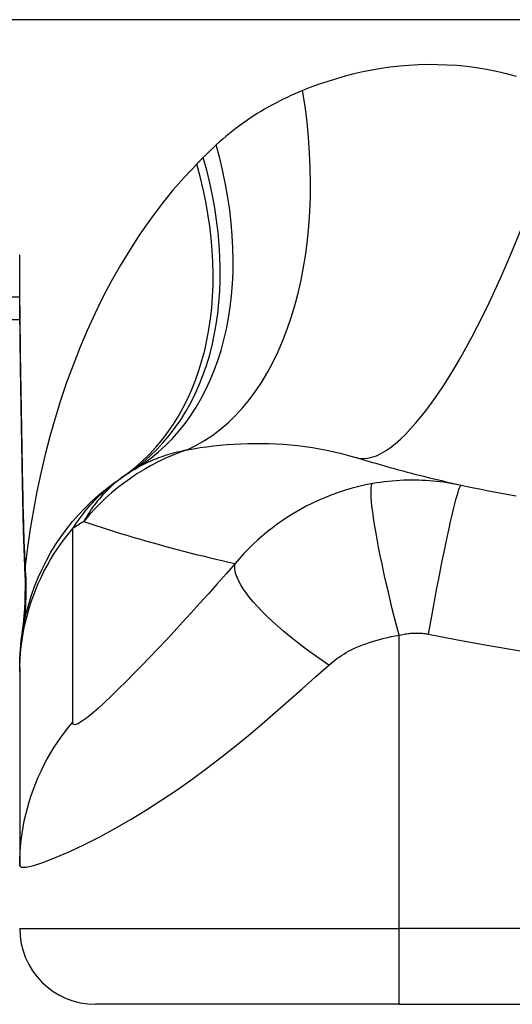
# Model space of a CAD drawing. Header units: inches. Extents: x 15 to 513, y 46 to 241.
# Tile 219 of 256: x 73.3 to 73.556, y 239.471 to 239.982. Entities that reach past the tile are written whole.
import ezdxf

# ---------------------------------------------------------------- set-up
doc = ezdxf.new("R2010")
doc.units = ezdxf.units.IN
doc.header["$MEASUREMENT"] = 0
doc.layers.add('Visible Edges(ANSI)', color=7, linetype='Continuous', lineweight=25)
doc.layers.add('Visible Tangent Edges(ANSI)', color=7, linetype='Continuous', lineweight=25)

msp = doc.modelspace()

# ---------------------------------------------------------------- linework, layer by layer
at = {"layer": 'Visible Edges(ANSI)'}
for p, q in [((123.1381277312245, 239.9819605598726), (69.5331277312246, 239.9819605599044)), ((72.93609623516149, 239.8264408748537), (73.30045738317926, 239.8264408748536)), ((73.30026950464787, 239.6458329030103), (73.30026950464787, 239.6434114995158)), ((73.30026950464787, 239.6434114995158), (73.30026950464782, 239.5429857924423)), ((73.4971198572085, 239.4710786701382), (73.3396395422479, 239.4710786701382)), ((73.4971198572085, 239.4710786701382), (73.87113560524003, 239.4710786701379))]:
    msp.add_line(p, q, dxfattribs=at)
at = {"layer": 'Visible Edges(ANSI)', "flags": 128}
for points in [[(73.30172986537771, 239.7414361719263), (73.30124749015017, 239.7716101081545), (73.30077365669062, 239.8014977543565), (73.30041293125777, 239.8309985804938), (73.30026950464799, 239.8600120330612)], [(73.52938530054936, 239.7403068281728), (73.52702641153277, 239.7408291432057), (73.52467428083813, 239.7413586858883), (73.5223289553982, 239.7418953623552), (73.51999038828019, 239.7424392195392), (73.51765857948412, 239.7429901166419), (73.51533348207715, 239.743548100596), (73.51301514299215, 239.7441131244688), (73.51070356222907, 239.7446851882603), (73.50839869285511, 239.7452641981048), (73.5061004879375, 239.7458501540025), (73.50380904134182, 239.7464430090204), (73.50152425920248, 239.7470428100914), (73.4992461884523, 239.7476494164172), (73.49697478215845, 239.7482629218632), (73.49471004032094, 239.7488831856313), (73.49245200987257, 239.7495102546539), (73.49020059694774, 239.7501441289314), (73.48795589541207, 239.750784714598), (73.48571781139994, 239.7514320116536), (73.48348643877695, 239.7520859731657), (73.4812616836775, 239.7527466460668), (73.47904354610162, 239.7534139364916), (73.47683207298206, 239.7540878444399), (73.47462726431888, 239.7547683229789)], [(73.30026950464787, 239.6458329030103), (73.30036083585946, 239.6504774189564), (73.30063811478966, 239.6551568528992), (73.30110537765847, 239.6598602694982), (73.30176619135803, 239.6645764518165), (73.30262299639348, 239.669293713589), (73.30367729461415, 239.6739999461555), (73.30492974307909, 239.6786829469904), (73.3063798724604, 239.6833303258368), (73.30802618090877, 239.6879295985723), (73.30986632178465, 239.6924685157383), (73.31189672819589, 239.6969348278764), (73.31411289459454, 239.7013167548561), (73.31650918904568, 239.7056027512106), (73.31907932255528, 239.7097818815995), (73.32181597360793, 239.7138437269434), (73.32471088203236, 239.7177786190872), (73.32775541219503, 239.7215775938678), (73.33093980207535, 239.7252324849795), (73.33425428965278, 239.7287360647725), (73.33768808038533, 239.7320819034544), (73.34123056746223, 239.7352646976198), (73.34487058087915, 239.7382798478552), (73.34859685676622, 239.7411239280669), (73.352398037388, 239.7437943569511)], [(73.30307148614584, 239.6933323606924), (73.3022306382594, 239.7171312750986), (73.30172986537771, 239.7414361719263)], [(73.55788026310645, 239.7346726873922), (73.55310860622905, 239.7355304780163), (73.54834497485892, 239.7364208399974), (73.54358969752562, 239.7373438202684), (73.53884319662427, 239.7382993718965), (73.5341058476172, 239.7392875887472), (73.52938530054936, 239.7403068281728)], [(73.30307148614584, 239.6933323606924), (73.30302314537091, 239.6781565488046), (73.30152918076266, 239.6630370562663)]]:
    msp.add_lwpolyline(points, dxfattribs=at)
at = {"layer": 'Visible Edges(ANSI)'}
for centre, radius, start, end in [((73.42142651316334, 239.6478680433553), 0.1181102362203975, 121.3000677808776, 123.5208159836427), ((73.68412773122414, 239.2512829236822), 0.59381149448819, 123.5208159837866, 123.9621279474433), ((73.33963954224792, 239.5104487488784), 0.0393700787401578, 180, 269.9999999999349)]:
    msp.add_arc(centre, radius, start, end, dxfattribs=at)
at = {"layer": 'Visible Tangent Edges(ANSI)'}
for p, q in [((73.30035501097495, 239.8379721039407), (72.9360962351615, 239.8379721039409)), ((73.49711985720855, 239.5104487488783), (73.4971198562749, 239.6625279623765)), ((73.30026946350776, 239.5104487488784), (73.49711985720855, 239.5104487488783)), ((73.87113560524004, 239.5104487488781), (73.49711985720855, 239.5104487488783)), ((73.4971198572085, 239.4710786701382), (73.49711985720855, 239.5104487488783))]:
    msp.add_line(p, q, dxfattribs=at)
at = {"layer": 'Visible Tangent Edges(ANSI)', "flags": 128}
for points in [[(73.5580273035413, 239.9525558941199), (73.55284301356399, 239.9539235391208), (73.54766529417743, 239.9551109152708), (73.5424998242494, 239.9561206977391), (73.53735247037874, 239.9569555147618), (73.53223205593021, 239.9576185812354), (73.52714524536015, 239.958114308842), (73.52209330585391, 239.9584471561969), (73.51707741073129, 239.9586216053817), (73.51209863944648, 239.9586421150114), (73.50715830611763, 239.9585131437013), (73.50225753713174, 239.9582391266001), (73.49739755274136, 239.957824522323), (73.49257947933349, 239.9572738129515), (73.4878044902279, 239.9565907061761), (73.48307432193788, 239.955778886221), (73.4783911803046, 239.9548429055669), (73.47375731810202, 239.9537873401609), (73.46917498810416, 239.952616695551), (73.46464639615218, 239.9513355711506), (73.46017379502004, 239.9499485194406), (73.45575934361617, 239.9484600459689), (73.45140534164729, 239.9468747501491), (73.44711399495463, 239.9451971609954)], [(73.44711399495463, 239.9451971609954), (73.44507326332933, 239.9443551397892), (73.44304628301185, 239.943484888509), (73.44103328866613, 239.9425863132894), (73.43903460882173, 239.9416594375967), (73.43705043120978, 239.9407041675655), (73.43508099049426, 239.9397204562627), (73.4331266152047, 239.9387082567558), (73.43118744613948, 239.9376674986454), (73.42926357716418, 239.9365980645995), (73.42735505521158, 239.935499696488), (73.42546192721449, 239.9343722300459), (73.42358424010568, 239.9332154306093), (73.42172213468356, 239.9320290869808), (73.41987565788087, 239.9308130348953), (73.41804490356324, 239.9295670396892), (73.41623005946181, 239.9282909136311), (73.41443145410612, 239.9269846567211), (73.4126494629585, 239.9256481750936), (73.41088417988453, 239.924281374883), (73.40913588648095, 239.9228841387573), (73.40740481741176, 239.9214563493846), (73.40569106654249, 239.9199979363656), (73.40399496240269, 239.9185087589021), (73.40231664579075, 239.9169887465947)], [(73.40231664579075, 239.9169887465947), (73.40202763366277, 239.9167224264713), (73.4017390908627, 239.9164555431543), (73.40145097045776, 239.9161881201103), (73.40116331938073, 239.9159201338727), (73.40087609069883, 239.9156515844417), (73.40058933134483, 239.9153824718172), (73.40030304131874, 239.9151128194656), (73.40001717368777, 239.9148426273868), (73.39973177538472, 239.9145718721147), (73.39944679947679, 239.9143005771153), (73.39916229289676, 239.9140287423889), (73.39887820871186, 239.913756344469), (73.39859459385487, 239.9134834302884), (73.39831144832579, 239.9132099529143), (73.39802872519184, 239.9129359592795), (73.39774647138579, 239.9126614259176), (73.39746463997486, 239.9123863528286), (73.39718327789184, 239.9121107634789), (73.39690233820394, 239.9118346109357), (73.39662191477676, 239.9115579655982), (73.3963418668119, 239.9112807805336), (73.39606233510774, 239.911003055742), (73.3957832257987, 239.9107248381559), (73.39550458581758, 239.9104460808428)], [(73.39550458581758, 239.9104460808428), (73.39536402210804, 239.9103052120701), (73.39522359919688, 239.9101643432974), (73.3950833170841, 239.9100234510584), (73.39494298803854, 239.9098825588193), (73.3948028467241, 239.9097416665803), (73.3946627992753, 239.9096007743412), (73.39452284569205, 239.9094598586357), (73.39438298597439, 239.9093189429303), (73.39424312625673, 239.9091780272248), (73.39410345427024, 239.909037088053), (73.39396378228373, 239.9088961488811), (73.3938242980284, 239.9087552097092), (73.39368490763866, 239.908614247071), (73.3935455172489, 239.9084733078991), (73.3934063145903, 239.9083323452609), (73.39326711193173, 239.9081913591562), (73.39312800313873, 239.9080503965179), (73.39298908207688, 239.9079094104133), (73.39285016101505, 239.9077684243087), (73.39271142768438, 239.907627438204), (73.3925726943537, 239.9074864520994), (73.39243405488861, 239.9073454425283), (73.3922955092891, 239.9072044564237), (73.39215715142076, 239.9070634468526)], [(73.39215715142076, 239.9070634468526), (73.38577494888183, 239.9002942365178), (73.37963745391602, 239.893254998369), (73.37374447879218, 239.8859646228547), (73.36809574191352, 239.8784419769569), (73.36269096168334, 239.8707051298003), (73.35752948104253, 239.8627720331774), (73.35261064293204, 239.8546605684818), (73.3479336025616, 239.8463882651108), (73.34348850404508, 239.8379564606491), (73.33926962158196, 239.8293691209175), (73.33527545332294, 239.8206361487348), (73.33150459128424, 239.8117677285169), (73.32795553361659, 239.802773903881), (73.32462677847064, 239.7936646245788), (73.3215168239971, 239.7844500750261), (73.3186243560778, 239.7751402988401), (73.31594890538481, 239.7657453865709), (73.31348915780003, 239.7562748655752), (73.31124379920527, 239.7467382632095), (73.30921170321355, 239.7371450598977), (73.30739146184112, 239.7275048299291), (73.30578185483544, 239.7178270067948), (73.30438156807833, 239.7081211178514), (73.30318928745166, 239.6983966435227)], [(73.3018918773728, 239.7420236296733), (73.30180711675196, 239.7470526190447), (73.30172047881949, 239.7520754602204), (73.30163243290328, 239.7570911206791), (73.30154326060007, 239.7620987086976), (73.30145343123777, 239.7670973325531), (73.30136322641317, 239.7720867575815), (73.30127320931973, 239.7770668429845), (73.30118375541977, 239.7820374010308), (73.30109542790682, 239.786998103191), (73.30100878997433, 239.791948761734), (73.30092421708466, 239.7968890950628), (73.30084236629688, 239.8018188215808), (73.3007637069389, 239.8067377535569), (73.30068861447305, 239.8116455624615), (73.30061765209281, 239.8165420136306), (73.30055157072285, 239.8214263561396), (73.30049074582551, 239.826297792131), (73.30043592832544, 239.8311559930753), (73.30038786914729, 239.8360006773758), (73.30034703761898, 239.8408316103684), (73.30031409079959, 239.8456484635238), (73.30028977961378, 239.8504510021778), (73.30027466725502, 239.8552389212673), (73.3002694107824, 239.8600120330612)], [(73.38711825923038, 239.7588151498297), (73.39046972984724, 239.7593808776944), (73.39386390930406, 239.7599013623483), (73.39729840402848, 239.7603739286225), (73.40077063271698, 239.7607959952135), (73.40427824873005, 239.7611649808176), (73.40781876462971, 239.7614782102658), (73.41138964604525, 239.7617331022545), (73.41498854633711, 239.7619270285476), (73.41861302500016, 239.7620574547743), (73.42226167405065, 239.7621223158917), (73.42593327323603, 239.7621190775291), (73.4296266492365, 239.7620450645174), (73.43334048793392, 239.7618976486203), (73.4370736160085, 239.7616741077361), (73.44082476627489, 239.7613718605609), (73.44459267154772, 239.760988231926), (73.44837343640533, 239.7605206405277), (73.45215781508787, 239.7599671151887), (73.4559401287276, 239.7593262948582), (73.45971474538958, 239.7585967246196), (73.46347612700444, 239.7577769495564), (73.46721868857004, 239.7568658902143), (73.47093740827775, 239.7558631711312), (73.47462726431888, 239.7547683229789)], [(73.36006582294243, 239.7487882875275), (73.36102034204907, 239.7493575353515), (73.36198959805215, 239.7499135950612), (73.36297377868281, 239.7504564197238), (73.36397279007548, 239.7509861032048), (73.3649869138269, 239.7515025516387), (73.3660159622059, 239.7520057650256), (73.3670600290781, 239.7524956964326), (73.36811920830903, 239.7529724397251), (73.36919349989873, 239.7534358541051), (73.37028280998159, 239.7538859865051), (73.37138713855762, 239.7543228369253), (73.37250639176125, 239.7547464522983), (73.37364075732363, 239.7551569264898), (73.37479032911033, 239.755554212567), (73.37595501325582, 239.755938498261), (73.37713490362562, 239.7563097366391), (73.37833009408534, 239.756667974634), (73.37954058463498, 239.7570133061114), (73.38076628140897, 239.757345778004), (73.3820070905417, 239.7576652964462), (73.38326282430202, 239.7579720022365), (73.38453338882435, 239.7582658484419), (73.38581850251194, 239.7585469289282), (73.38711825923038, 239.7588151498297)], [(73.30172986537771, 239.7414361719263), (73.30172977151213, 239.7414610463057), (73.30173033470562, 239.7414858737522), (73.30173146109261, 239.7415106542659), (73.30173324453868, 239.7415354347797), (73.30173559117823, 239.7415601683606), (73.30173859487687, 239.7415848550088), (73.30174216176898, 239.7416095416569), (73.30174638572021, 239.7416341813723), (73.3017511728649, 239.7416587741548), (73.3017565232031, 239.7416833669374), (73.30176243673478, 239.7417079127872), (73.30176900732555, 239.7417324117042), (73.30177604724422, 239.7417568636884), (73.30178374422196, 239.7417813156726), (73.3017920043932, 239.7418057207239), (73.30180082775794, 239.7418300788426), (73.30181030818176, 239.7418543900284), (73.30182025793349, 239.7418787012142), (73.30183077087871, 239.7419029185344), (73.30184194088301, 239.7419271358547), (73.30185358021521, 239.7419513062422), (73.30186578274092, 239.7419754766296), (73.30187854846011, 239.7419995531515), (73.3018918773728, 239.7420236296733)], [(73.30318928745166, 239.6983966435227), (73.30310828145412, 239.7001750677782), (73.30303018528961, 239.7019575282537), (73.30295471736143, 239.7037439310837), (73.30288187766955, 239.7055342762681), (73.30281157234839, 239.7073283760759), (73.30274389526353, 239.7091261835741), (73.30267856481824, 239.7109276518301), (73.30261567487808, 239.7127326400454), (73.30255513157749, 239.7145410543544), (73.30249684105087, 239.7163528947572), (73.30244080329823, 239.7181679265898), (73.30238701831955, 239.719986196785), (73.3023352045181, 239.7218075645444), (73.30228554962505, 239.7236319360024), (73.30223786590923, 239.7254593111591), (73.30219215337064, 239.7272894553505), (73.30214841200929, 239.7291223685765), (73.30210645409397, 239.730957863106), (73.30206637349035, 239.7327959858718), (73.30202807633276, 239.7346365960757), (73.30199146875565, 239.7364797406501), (73.30195664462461, 239.738325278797), (73.30192341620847, 239.740173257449), (73.3018918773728, 239.7420236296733)], [(73.32783857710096, 239.7179646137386), (73.32882688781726, 239.7194750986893), (73.32981932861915, 239.7209385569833), (73.33081571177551, 239.7223563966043), (73.33181566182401, 239.7237300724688), (73.33281908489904, 239.725061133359), (73.33382579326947, 239.7263509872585), (73.33483550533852, 239.7276011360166), (73.33584803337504, 239.7288129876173), (73.33686318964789, 239.7299879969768), (73.33788078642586, 239.7311270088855), (73.33890082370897, 239.7322309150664), (73.33992320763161, 239.7333006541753), (73.34094793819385, 239.7343370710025), (73.34197501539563, 239.7353411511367), (73.34300425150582, 239.7363136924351), (73.34403574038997, 239.7372556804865), (73.3450693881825, 239.7381679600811), (73.3461059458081, 239.7390519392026), (73.34714588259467, 239.7399083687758), (73.34818929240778, 239.7407377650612), (73.34923617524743, 239.741540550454), (73.35028653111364, 239.7423172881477), (73.35134045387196, 239.7430684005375), (73.352398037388, 239.7437943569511)], [(73.35620128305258, 239.746334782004), (73.35483600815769, 239.7454082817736), (73.35351597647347, 239.7444684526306), (73.35224006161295, 239.7435159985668), (73.35100666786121, 239.7425514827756), (73.34981466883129, 239.7415755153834), (73.34866275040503, 239.7405887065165), (73.34754941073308, 239.739591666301), (73.3464734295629, 239.7385850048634), (73.34543349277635, 239.7375693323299), (73.34442819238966, 239.7365452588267), (73.34345630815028, 239.7355133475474), (73.34251671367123, 239.7344741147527), (73.34160875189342, 239.7334278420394), (73.34073176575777, 239.7323747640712), (73.33988491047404, 239.7313152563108), (73.33906762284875, 239.7302496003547), (73.33827915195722, 239.7291781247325), (73.33751874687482, 239.7281010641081), (73.33678575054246, 239.7270187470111), (73.33607950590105, 239.725931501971), (73.33539916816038, 239.7248396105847), (73.33474408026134, 239.7237434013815), (73.33411358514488, 239.7226431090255), (73.33350693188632, 239.721539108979)], [(73.52938530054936, 239.7403068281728), (73.52758270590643, 239.740687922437), (73.52577297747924, 239.7410410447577), (73.52395573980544, 239.7413662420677), (73.5221314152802, 239.741663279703), (73.52030028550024, 239.7419320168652), (73.51846267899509, 239.7421723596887), (73.51661864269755, 239.7423841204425), (73.5147678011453, 239.7425672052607), (73.51291006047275, 239.7427214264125), (73.5110501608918, 239.7428463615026), (73.50919115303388, 239.7429418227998), (73.507321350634, 239.7430082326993), (73.50543286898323, 239.7430452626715), (73.50352800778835, 239.7430520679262), (73.50160916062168, 239.7430281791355), (73.49966501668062, 239.7429720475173), (73.49767295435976, 239.7428808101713), (73.49562476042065, 239.7427519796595), (73.49357548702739, 239.7425875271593), (73.49156648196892, 239.7423916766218), (73.48955419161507, 239.7421605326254), (73.48751561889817, 239.741890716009), (73.48545451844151, 239.7415811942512), (73.48338069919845, 239.7412321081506)], [(73.48338069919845, 239.7412321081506), (73.4798491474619, 239.740550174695), (73.47631961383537, 239.7397572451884), (73.47279543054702, 239.7388521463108), (73.46928499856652, 239.7378355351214), (73.46579732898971, 239.7367087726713), (73.46234002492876, 239.7354736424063), (73.4589116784, 239.7341288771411), (73.45551768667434, 239.7326756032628), (73.45217597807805, 239.7311215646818), (73.44888256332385, 239.7294651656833), (73.44557760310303, 239.7276721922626), (73.44228770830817, 239.7257503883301), (73.43924388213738, 239.7238450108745), (73.4364861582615, 239.7220077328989), (73.43383666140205, 239.7201365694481), (73.43124024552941, 239.7181954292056), (73.4286930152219, 239.7161813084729), (73.4261913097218, 239.7140910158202), (73.4237343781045, 239.7119217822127), (73.42132254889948, 239.7096710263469), (73.4189561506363, 239.7073361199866), (73.41663551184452, 239.7049145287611), (73.41436147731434, 239.7024037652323), (73.41213662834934, 239.6998015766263)], [(73.49711985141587, 239.6625279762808), (73.49595878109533, 239.6670233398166), (73.49479968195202, 239.6716074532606), (73.49364987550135, 239.6762578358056), (73.49251715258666, 239.6809492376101), (73.49140953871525, 239.6856539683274), (73.49033552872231, 239.6903424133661), (73.48930347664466, 239.6949831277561), (73.48832178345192, 239.6995438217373), (73.48739842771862, 239.7039917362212), (73.48654096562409, 239.7082944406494), (73.48575629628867, 239.7124207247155), (73.4850504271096, 239.7163410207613), (73.48442828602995, 239.7200283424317), (73.4838938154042, 239.723458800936), (73.48344964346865, 239.7266122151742), (73.48309727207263, 239.729472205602), (73.48283684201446, 239.7320269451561), (73.48266746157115, 239.734268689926), (73.48258692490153, 239.7361941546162), (73.48259213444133, 239.7378042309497), (73.48267910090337, 239.7391034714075), (73.48284313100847, 239.740100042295), (73.48307892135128, 239.740805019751), (73.48338069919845, 239.7412321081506)], [(73.51245124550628, 239.663190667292), (73.5132732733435, 239.6678241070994), (73.51412327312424, 239.6725457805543), (73.51499767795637, 239.6773308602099), (73.51589212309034, 239.6821515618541), (73.51680172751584, 239.6869772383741), (73.51772104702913, 239.6917749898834), (73.51864412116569, 239.6965101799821), (73.51956461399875, 239.7011471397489), (73.52047590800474, 239.7056497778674), (73.52137124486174, 239.7099826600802), (73.5222439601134, 239.714111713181), (73.52308757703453, 239.718005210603), (73.52389590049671, 239.721634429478), (73.52466329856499, 239.7249743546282), (73.52538479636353, 239.7280044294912), (73.5260561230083, 239.7307088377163), (73.52667380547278, 239.7330765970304), (73.52723526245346, 239.7351019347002), (73.52773880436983, 239.7367838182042), (73.52818358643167, 239.7381259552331), (73.52856956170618, 239.7391362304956), (73.52889748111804, 239.7398262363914), (73.52916875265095, 239.7402106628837), (73.52938530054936, 239.7403068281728)], [(73.33350693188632, 239.721539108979), (73.33666663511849, 239.7204901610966), (73.33983638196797, 239.7194534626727), (73.3430159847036, 239.7184289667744), (73.34620572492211, 239.7174168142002), (73.34940532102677, 239.7164169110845), (73.3526150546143, 239.7154293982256), (73.35583492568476, 239.7144542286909), (73.35906474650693, 239.7134914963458), (73.36230479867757, 239.7125411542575), (73.36555489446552, 239.7116032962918), (73.36881522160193, 239.7106779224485), (73.37208578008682, 239.7097650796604), (73.3753664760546, 239.7088648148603), (73.37865740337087, 239.7079771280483), (73.3819585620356, 239.7071020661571), (73.3852700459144, 239.7062396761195), (73.38859185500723, 239.7053899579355), (73.39192408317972, 239.704552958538), (73.39526658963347, 239.7037288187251), (73.39861960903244, 239.7029174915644), (73.40198304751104, 239.7021190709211), (73.40535704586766, 239.7013335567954), (73.40874155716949, 239.7005610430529), (73.41213662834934, 239.6998015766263)], [(73.30026950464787, 239.6434114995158), (73.30031756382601, 239.6467243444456), (73.3004626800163, 239.6500498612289), (73.30070597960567, 239.6533838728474), (73.3010483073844, 239.6567223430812), (73.301490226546, 239.6600609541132), (73.30203230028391, 239.6633955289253), (73.30267452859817, 239.6667216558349), (73.30341681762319, 239.6700350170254), (73.30425888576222, 239.6733312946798), (73.3051999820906, 239.6766061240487), (73.30623926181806, 239.6798552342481), (73.3073755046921, 239.6830743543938), (73.30860739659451, 239.6862593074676), (73.30993324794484, 239.6894060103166), (73.31135118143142, 239.6925104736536), (73.31285903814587, 239.6955688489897), (73.31445447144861, 239.6985773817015), (73.31613504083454, 239.701532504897), (73.31789783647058, 239.7044308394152), (73.31974004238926, 239.7072691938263), (73.32165856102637, 239.7100444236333), (73.32365010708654, 239.7127538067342), (73.3257112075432, 239.7153946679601), (73.32783857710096, 239.7179646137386)], [(73.32780619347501, 239.6174514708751), (73.3278385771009, 239.6216631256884), (73.3278385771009, 239.6258534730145), (73.3278385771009, 239.6300494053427), (73.3278385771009, 239.6342344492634), (73.32783857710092, 239.6384168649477), (73.32783857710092, 239.6426020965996), (73.32783857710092, 239.64678831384), (73.32783857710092, 239.6509741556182), (73.32783857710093, 239.6551595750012), (73.32783857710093, 239.6593450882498), (73.32783857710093, 239.6635306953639), (73.32783857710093, 239.6677163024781), (73.32783857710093, 239.6719019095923), (73.32783857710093, 239.6760875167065), (73.32783857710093, 239.6802731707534), (73.32783857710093, 239.684458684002), (73.32783857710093, 239.6886439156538), (73.32783857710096, 239.6928297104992), (73.32783857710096, 239.6970164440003), (73.32783857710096, 239.7012021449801), (73.32783857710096, 239.7053841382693), (73.32783857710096, 239.7095677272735), (73.32783857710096, 239.7137656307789), (73.32783857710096, 239.7179646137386)], [(73.30318928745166, 239.6983966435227), (73.30318515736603, 239.6982217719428), (73.30318102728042, 239.6980507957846), (73.30317699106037, 239.6978837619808), (73.30317295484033, 239.6977207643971), (73.30316891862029, 239.6975618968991), (73.30316488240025, 239.6974072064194), (73.3031608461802, 239.6972567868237), (73.30315680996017, 239.6971106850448), (73.30315286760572, 239.6969690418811), (73.30314883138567, 239.6968319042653), (73.30314488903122, 239.6966992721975), (73.30314085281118, 239.6965713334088), (73.30313691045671, 239.6964480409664), (73.30313287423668, 239.6963295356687), (73.30312893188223, 239.6962158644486), (73.30312489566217, 239.6961070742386), (73.30312085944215, 239.6960032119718), (73.3031168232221, 239.6959044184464), (73.30311278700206, 239.6958106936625), (73.30310875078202, 239.6957221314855), (73.3031046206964, 239.6956387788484), (73.30310049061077, 239.6955607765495), (73.30309636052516, 239.6954881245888), (73.30309223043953, 239.6954208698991)], [(73.41213662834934, 239.6998015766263), (73.40746104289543, 239.6944867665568), (73.4027866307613, 239.689216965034), (73.39818885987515, 239.6840781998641), (73.39365909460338, 239.6790581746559), (73.3891808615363, 239.6741358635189), (73.38474674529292, 239.6693019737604), (73.3803638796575, 239.664564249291), (73.3760403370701, 239.6599317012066), (73.37178024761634, 239.6554098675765), (73.36758623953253, 239.6510028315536), (73.36346291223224, 239.6467180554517), (73.35941833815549, 239.6425675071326), (73.35546237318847, 239.638566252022), (73.35161050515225, 239.6347372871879), (73.34788094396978, 239.6311073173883), (73.34430222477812, 239.6277161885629), (73.34090935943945, 239.624612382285), (73.3377548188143, 239.6218635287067), (73.33490046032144, 239.6195479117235), (73.33242081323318, 239.6177558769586), (73.3304076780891, 239.6165912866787), (73.32893408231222, 239.6161253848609), (73.32805662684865, 239.6164082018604), (73.32780619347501, 239.6174514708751)], [(73.46065673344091, 239.6471194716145), (73.45717478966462, 239.6494746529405), (73.45370650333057, 239.6518949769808), (73.45026872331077, 239.654372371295), (73.44687919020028, 239.6568976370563), (73.44355602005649, 239.6594606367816), (73.4403177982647, 239.6620502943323), (73.43718301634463, 239.6646548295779), (73.43416993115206, 239.6672618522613), (73.43129614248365, 239.6698584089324), (73.42857835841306, 239.6724314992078), (73.42603216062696, 239.6749679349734), (73.42367139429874, 239.6774548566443), (73.42150840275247, 239.6798797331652), (73.41955341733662, 239.6822305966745), (73.41781455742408, 239.6844964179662), (73.41629778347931, 239.6866670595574), (73.41500661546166, 239.6887335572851), (73.41394241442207, 239.6906881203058), (73.41310438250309, 239.6925244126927), (73.4124894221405, 239.6942373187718), (73.41209265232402, 239.6958231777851), (73.41190731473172, 239.6972796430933), (73.41192514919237, 239.6986057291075), (73.41213662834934, 239.6998015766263)], [(73.30309223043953, 239.6954208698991), (73.30308678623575, 239.6953343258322), (73.30308181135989, 239.6952476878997), (73.30307721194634, 239.6951610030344), (73.30307298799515, 239.6950743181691), (73.30306923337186, 239.6949875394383), (73.30306576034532, 239.6949007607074), (73.30306275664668, 239.6948139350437), (73.30306012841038, 239.6947270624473), (73.3030578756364, 239.6946401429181), (73.30305609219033, 239.694553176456), (73.30305459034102, 239.694466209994), (73.30305355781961, 239.6943791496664), (73.30305290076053, 239.6942920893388), (73.3030526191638, 239.6942050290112), (73.30305280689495, 239.694117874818), (73.30305337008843, 239.6940307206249), (73.30305430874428, 239.6939435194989), (73.30305562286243, 239.6938562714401), (73.3030573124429, 239.6937690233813), (73.3030594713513, 239.6936817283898), (73.30306200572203, 239.6935944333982), (73.30306491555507, 239.6935070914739), (73.30306820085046, 239.6934197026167), (73.30307195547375, 239.6933323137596)], [(73.46065673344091, 239.6471194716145), (73.46166386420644, 239.6479941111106), (73.4627076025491, 239.6488477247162), (73.46378654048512, 239.6496803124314), (73.4649001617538, 239.6504920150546), (73.46604832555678, 239.6512831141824), (73.46723070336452, 239.6520538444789), (73.46844710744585, 239.6528043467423), (73.46969786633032, 239.6535350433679), (73.47098481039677, 239.654246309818), (73.47230991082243, 239.654938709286), (73.47370287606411, 239.6556228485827), (73.47525973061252, 239.6563296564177), (73.47695944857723, 239.6570433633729), (73.47867732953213, 239.6577187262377), (73.48039854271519, 239.6583526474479), (73.48215528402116, 239.6589552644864), (73.48394943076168, 239.6595264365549), (73.48577093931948, 239.6600633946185), (73.48761666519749, 239.6605651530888), (73.48948688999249, 239.6610317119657), (73.4913772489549, 239.6614619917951), (73.49328239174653, 239.6618551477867), (73.49519734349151, 239.6622104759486), (73.49711985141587, 239.6625279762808)], [(73.49711985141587, 239.6625279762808), (73.49779221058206, 239.6626965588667), (73.4984626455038, 239.6628514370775), (73.49912777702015, 239.6629924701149), (73.49978629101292, 239.6631198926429), (73.50044564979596, 239.6632346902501), (73.50112012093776, 239.6633381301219), (73.50179604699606, 239.6634287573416), (73.50245521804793, 239.6635059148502), (73.50310016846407, 239.6635703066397), (73.50373826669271, 239.6636228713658), (73.50437317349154, 239.6636640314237), (73.50500395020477, 239.6636938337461), (73.50562979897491, 239.6637126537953), (73.50625325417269, 239.6637204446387), (73.50687811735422, 239.6637170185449), (73.5075032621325, 239.6637024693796), (73.5081271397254, 239.6636768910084), (73.50874956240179, 239.6636403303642), (73.50937067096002, 239.6635927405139), (73.50999032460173, 239.6635341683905), (73.51060838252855, 239.663464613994), (73.51122470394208, 239.66338417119), (73.5118389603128, 239.6632928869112), (73.51245124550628, 239.663190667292)], [(73.51245124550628, 239.663190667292), (73.52659275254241, 239.660441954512), (73.54075120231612, 239.6577458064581), (73.55495771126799, 239.6553111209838), (73.56920631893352, 239.6531366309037), (73.58349153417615, 239.6512211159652), (73.59780917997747, 239.649563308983), (73.61215428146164, 239.6481622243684), (73.62652191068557, 239.6470170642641), (73.64090760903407, 239.6461270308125), (73.65530687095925, 239.6454917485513), (73.66971505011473, 239.6451107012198), (73.68412773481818, 239.6449837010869), (73.6985404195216, 239.6451107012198), (73.71294859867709, 239.6454917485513), (73.72734786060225, 239.6461270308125), (73.74173355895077, 239.647017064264), (73.7561011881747, 239.6481622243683), (73.77044628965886, 239.6495633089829), (73.7847639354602, 239.6512211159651), (73.79904903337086, 239.6531366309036), (73.81329726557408, 239.6553110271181), (73.8275039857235, 239.6577457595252), (73.84166262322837, 239.660441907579)], [(73.30026950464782, 239.5429857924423), (73.30109552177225, 239.5421643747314), (73.30357347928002, 239.5422296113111), (73.30756623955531, 239.5431606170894), (73.31286307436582, 239.5448983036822), (73.3192104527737, 239.5473624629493), (73.32631326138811, 239.550440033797), (73.33392820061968, 239.5540316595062), (73.34185712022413, 239.5580499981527), (73.34993613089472, 239.5624182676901), (73.35805691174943, 239.567079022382), (73.36613451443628, 239.5719832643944), (73.37412097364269, 239.5770951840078), (73.38197864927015, 239.5823828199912), (73.3896913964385, 239.5878220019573), (73.3972525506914, 239.5933915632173), (73.40466652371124, 239.5990751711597), (73.41194650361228, 239.6048595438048), (73.41910380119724, 239.6107300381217), (73.4261475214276, 239.6166686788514), (73.43309066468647, 239.6226586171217), (73.43997406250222, 239.6286999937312), (73.44685694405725, 239.6348048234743), (73.45378445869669, 239.6409764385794), (73.46065673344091, 239.6471194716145)], [(73.30026950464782, 239.5429857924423), (73.30031746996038, 239.5463018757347), (73.30046249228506, 239.5496300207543), (73.30070551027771, 239.5529661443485), (73.30104736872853, 239.5563061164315), (73.3014888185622, 239.559645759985), (73.30203032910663, 239.5629806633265), (73.30267180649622, 239.566306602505), (73.30341325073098, 239.5696191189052), (73.3042543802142, 239.5729139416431), (73.30519435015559, 239.576186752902), (73.30623240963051, 239.5794331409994), (73.30736743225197, 239.5826489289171), (73.30859791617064, 239.5858299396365), (73.30992226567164, 239.5889720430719), (73.31133850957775, 239.5920712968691), (73.3128446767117, 239.5951238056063), (73.3144383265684, 239.5981258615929), (73.31611683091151, 239.6010739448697), (73.31787756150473, 239.6039646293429), (73.31971760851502, 239.60679467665), (73.32163378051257, 239.609561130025), (73.3236228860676, 239.612261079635), (73.32568154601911, 239.6148919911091), (73.32780619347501, 239.6174514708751)]]:
    msp.add_lwpolyline(points, dxfattribs=at)
at = {"layer": 'Visible Tangent Edges(ANSI)'}
msp.add_arc((73.56340621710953, 239.3506870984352), 0.4363311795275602, 121.7956840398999, 122.6756536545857, dxfattribs=at)
for centre, major_axis, ratio, start_param, end_param in [((73.3255685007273, 239.9451971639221), (0.0508294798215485, -0.1901747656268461), 0.6042411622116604, 0.095449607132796, 1.410678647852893), ((73.25779812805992, 239.9169887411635), (0.1022677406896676, -0.1682004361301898), 0.6786015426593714, 8.378e-13, 1.179477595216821), ((73.24749268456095, 239.9104460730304), (0.1087086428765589, -0.1641112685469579), 0.689058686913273, 0, 1.14260139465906), ((73.2424285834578, 239.9070634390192), (0.109969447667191, -0.163269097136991), 0.6969087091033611, 0, 1.131926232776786), ((73.5330166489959, 239.9427596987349), (-0.0583894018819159, -0.1879913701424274), 0.249251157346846, 0, 1.285378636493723), ((73.42404804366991, 239.6469859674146), (-0.0374595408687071, -0.1120125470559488), 0.9920021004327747, 3.787136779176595, 4.348938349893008), ((73.10783622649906, 239.6983966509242), (0.1940896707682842, -0.0328523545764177), 0.8025726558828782, 0, 0.2078554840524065), ((73.10677830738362, 239.6917106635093), (0.1947508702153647, -0.0286736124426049), 0.9169404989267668, 0, 0.1797255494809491)]:
    msp.add_ellipse(centre, major_axis=major_axis, ratio=ratio, start_param=start_param, end_param=end_param, dxfattribs=at)

doc.saveas('drawing.dxf')
